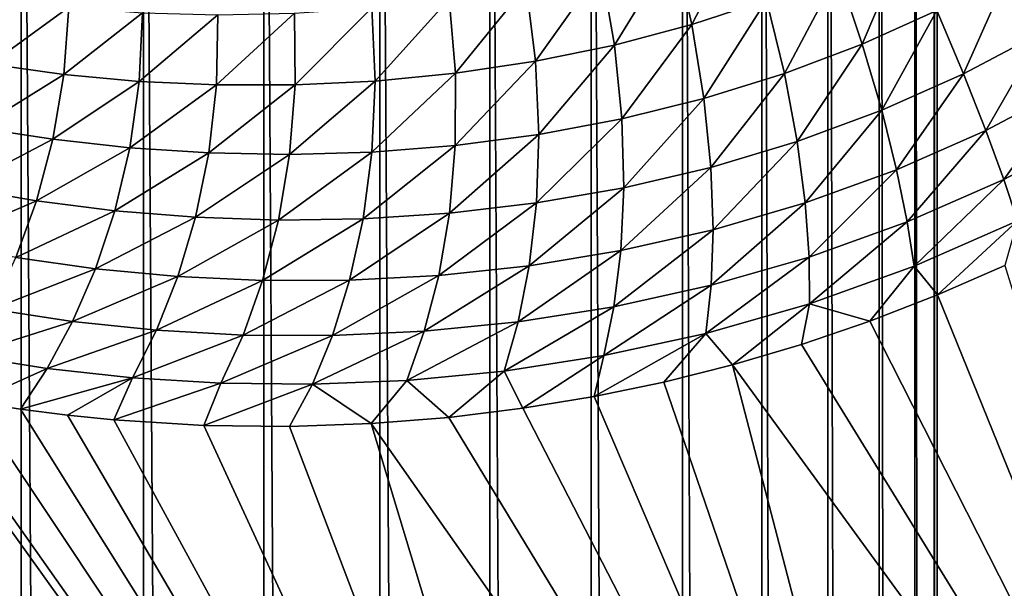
# Model space of a CAD drawing. Header units: millimetres. Extents: x -100 to 100, y -30 to 32.
# Tile 82 of 127: x -5.521 to -4.587, y 7.345 to 7.884. Entities that reach past the tile are written whole.
import ezdxf

# ---------------------------------------------------------------- set-up
doc = ezdxf.new("R2010")
doc.units = ezdxf.units.MM
doc.header["$LTSCALE"] = 81.481481
for name, color, linetype in [('3', 7, 'CONTINUOUS'), ('53', 7, 'CONTINUOUS'), ('6', 7, 'CONTINUOUS'), ('61', 7, 'CONTINUOUS'), ('62', 7, 'CONTINUOUS'), ('65', 7, 'CONTINUOUS'), ('67', 7, 'CONTINUOUS'), ('71', 7, 'CONTINUOUS'), ('75', 7, 'CONTINUOUS'), ('81', 7, 'CONTINUOUS'), ('83', 7, 'CONTINUOUS')]:
    doc.layers.add(name, color=color, linetype=linetype)

msp = doc.modelspace()

# ---------------------------------------------------------------- linework, layer by layer
at = {"layer": '3', "color": 7, "linetype": 'Continuous'}
for points in [[(-100, 30, -2), (100, 30, -2), (-100, -30, -2), (-100, 30, -2)], [(-100, -30, -2), (100, 30, -2), (100, -30, -2), (-100, -30, -2)]]:
    msp.add_3dface(points, dxfattribs=at)
at = {"layer": '53', "color": 7, "linetype": 'Continuous'}
for points in [[(79, 27.8, 669.2), (-79, 27.8, 669.2), (79, -27.8, 669.2), (79, 27.8, 669.2)], [(79, -27.8, 669.2), (-79, 27.8, 669.2), (-79, -27.8, 669.2), (79, -27.8, 669.2)]]:
    msp.add_3dface(points, dxfattribs=at)
at = {"layer": '6', "color": 7, "linetype": 'Continuous'}
for points in [[(-98, -28), (98, -28), (-98, 28), (-98, -28)], [(-98, 28), (98, -28), (98, 28), (-98, 28)]]:
    msp.add_3dface(points, dxfattribs=at)
at = {"layer": '61', "color": 7, "linetype": 'Continuous'}
for points in [[(51, 23, 14), (51, -23, 14), (-50, -23, 14), (51, 23, 14)], [(-50, 23, 14), (51, 23, 14), (-50, -23, 14), (-50, 23, 14)]]:
    msp.add_3dface(points, dxfattribs=at)
at = {"layer": '62', "color": 7, "linetype": 'Continuous'}
for points in [[(-50, -23, 18), (51, -23, 18), (-50, 23, 18), (-50, -23, 18)], [(-50, 23, 18), (51, -23, 18), (51, 23, 18), (-50, 23, 18)]]:
    msp.add_3dface(points, dxfattribs=at)
at = {"layer": '65', "linetype": 'Continuous'}
for points in [[(38, 3, 3.1), (38, 12, 3.1), (-5.36513, 10.36551, 3.1), (38, 3, 3.1)], [(-5.2521, 10.33932, 3.1), (38, 3, 3.1), (-5.36513, 10.36551, 3.1), (-5.2521, 10.33932, 3.1)], [(38, -3, 3.1), (38, 3, 3.1), (-5.2521, 10.33932, 3.1), (38, -3, 3.1)], [(-5.14369, 10.29799, 3.1), (38, -3, 3.1), (-5.2521, 10.33932, 3.1), (-5.14369, 10.29799, 3.1)], [(38, -12, 3.1), (38, -3, 3.1), (-5.14369, 10.29799, 3.1), (38, -12, 3.1)], [(-5.04195, 10.2423, 3.1), (38, -12, 3.1), (-5.14369, 10.29799, 3.1), (-5.04195, 10.2423, 3.1)], [(11.39107, 0.7547, 3.1), (38, -12, 3.1), (-5.04195, 10.2423, 3.1), (11.39107, 0.7547, 3.1)], [(11.28466, 0.80092, 3.1), (11.39107, 0.7547, 3.1), (-5.04195, 10.2423, 3.1), (11.28466, 0.80092, 3.1)], [(11.17293, 0.83222, 3.1), (11.28466, 0.80092, 3.1), (-5.04195, 10.2423, 3.1), (11.17293, 0.83222, 3.1)], [(11.05799, 0.84802, 3.1), (11.17293, 0.83222, 3.1), (-5.04195, 10.2423, 3.1), (11.05799, 0.84802, 3.1)], [(10.94201, 0.84802, 3.1), (11.05799, 0.84802, 3.1), (-5.04195, 10.2423, 3.1), (10.94201, 0.84802, 3.1)], [(10.82707, 0.83222, 3.1), (10.94201, 0.84802, 3.1), (-5.04195, 10.2423, 3.1), (10.82707, 0.83222, 3.1)], [(10.71534, 0.80092, 3.1), (10.82707, 0.83222, 3.1), (-5.04195, 10.2423, 3.1), (10.71534, 0.80092, 3.1)], [(10.60893, 0.7547, 3.1), (10.71534, 0.80092, 3.1), (-5.04195, 10.2423, 3.1), (10.60893, 0.7547, 3.1)], [(10.50984, 0.69443, 3.1), (10.60893, 0.7547, 3.1), (-5.04195, 10.2423, 3.1), (10.50984, 0.69443, 3.1)], [(10.41984, 0.62121, 3.1), (10.50984, 0.69443, 3.1), (-5.04195, 10.2423, 3.1), (10.41984, 0.62121, 3.1)], [(10.34064, 0.53641, 3.1), (10.41984, 0.62121, 3.1), (-5.04195, 10.2423, 3.1), (10.34064, 0.53641, 3.1)], [(10.27374, 0.44164, 3.1), (10.34064, 0.53641, 3.1), (-5.04195, 10.2423, 3.1), (10.27374, 0.44164, 3.1)], [(10.22038, 0.33866, 3.1), (10.27374, 0.44164, 3.1), (-5.04195, 10.2423, 3.1), (10.22038, 0.33866, 3.1)], [(10.18152, 0.22933, 3.1), (10.22038, 0.33866, 3.1), (-5.04195, 10.2423, 3.1), (10.18152, 0.22933, 3.1)], [(10.15792, 0.11572, 3.1), (10.18152, 0.22933, 3.1), (-5.04195, 10.2423, 3.1), (10.15792, 0.11572, 3.1)], [(10.15, 0, 3.1), (10.15792, 0.11572, 3.1), (-5.04195, 10.2423, 3.1), (10.15, 0, 3.1)], [(-4.94872, 10.17326, 3.1), (10.15, 0, 3.1), (-5.04195, 10.2423, 3.1), (-4.94872, 10.17326, 3.1)], [(-4.86574, 10.09215, 3.1), (10.15, 0, 3.1), (-4.94872, 10.17326, 3.1), (-4.86574, 10.09215, 3.1)], [(-4.79459, 10.00051, 3.1), (10.15, 0, 3.1), (-4.86574, 10.09215, 3.1), (-4.79459, 10.00051, 3.1)], [(-4.7366, 9.90007, 3.1), (10.15, 0, 3.1), (-4.79459, 10.00051, 3.1), (-4.7366, 9.90007, 3.1)], [(-4.69281, 9.79263, 3.1), (10.15, 0, 3.1), (-4.7366, 9.90007, 3.1), (-4.69281, 9.79263, 3.1)], [(-4.66406, 9.68022, 3.1), (10.15, 0, 3.1), (-4.69281, 9.79263, 3.1), (-4.66406, 9.68022, 3.1)], [(-4.65088, 9.56496, 3.1), (10.15, 0, 3.1), (-4.66406, 9.68022, 3.1), (-4.65088, 9.56496, 3.1)], [(-4.65088, 9.56496, 3.1), (-4.65352, 9.449, 3.1), (-4.65088, -9.56496, 3.1), (-4.65088, 9.56496, 3.1)], [(10.15792, -0.11572, 3.1), (10.15, 0, 3.1), (-4.65088, 9.56496, 3.1), (10.15792, -0.11572, 3.1)], [(10.18152, -0.22933, 3.1), (10.15792, -0.11572, 3.1), (-4.65088, 9.56496, 3.1), (10.18152, -0.22933, 3.1)], [(10.22038, -0.33866, 3.1), (10.18152, -0.22933, 3.1), (-4.65088, 9.56496, 3.1), (10.22038, -0.33866, 3.1)], [(10.27374, -0.44164, 3.1), (10.22038, -0.33866, 3.1), (-4.65088, 9.56496, 3.1), (10.27374, -0.44164, 3.1)], [(10.34064, -0.53641, 3.1), (10.27374, -0.44164, 3.1), (-4.65088, 9.56496, 3.1), (10.34064, -0.53641, 3.1)], [(10.41984, -0.62121, 3.1), (10.34064, -0.53641, 3.1), (-4.65088, 9.56496, 3.1), (10.41984, -0.62121, 3.1)], [(10.50984, -0.69443, 3.1), (10.41984, -0.62121, 3.1), (-4.65088, 9.56496, 3.1), (10.50984, -0.69443, 3.1)], [(10.50984, -0.69443, 3.1), (-4.65088, 9.56496, 3.1), (-4.65088, -9.56496, 3.1), (10.50984, -0.69443, 3.1)], [(-4.65352, 9.449, 3.1), (-4.67193, 9.33445, 3.1), (-4.65352, -9.449, 3.1), (-4.65352, 9.449, 3.1)], [(-4.65088, -9.56496, 3.1), (-4.65352, 9.449, 3.1), (-4.65352, -9.449, 3.1), (-4.65088, -9.56496, 3.1)], [(-4.67193, 9.33445, 3.1), (-4.70577, 9.22346, 3.1), (-4.67193, -9.33445, 3.1), (-4.67193, 9.33445, 3.1)], [(-4.65352, -9.449, 3.1), (-4.67193, 9.33445, 3.1), (-4.67193, -9.33445, 3.1), (-4.65352, -9.449, 3.1)], [(-4.70577, 9.22346, 3.1), (-4.7544, 9.11814, 3.1), (-4.70577, -9.22346, 3.1), (-4.70577, 9.22346, 3.1)], [(-4.67193, -9.33445, 3.1), (-4.70577, 9.22346, 3.1), (-4.70577, -9.22346, 3.1), (-4.67193, -9.33445, 3.1)], [(-4.7544, 9.11814, 3.1), (-4.8169, 9.02044, 3.1), (-4.7544, -9.11814, 3.1), (-4.7544, 9.11814, 3.1)], [(-4.70577, -9.22346, 3.1), (-4.7544, 9.11814, 3.1), (-4.7544, -9.11814, 3.1), (-4.70577, -9.22346, 3.1)], [(-4.8169, 9.02044, 3.1), (-4.89216, 8.93212, 3.1), (-4.8169, -9.02044, 3.1), (-4.8169, 9.02044, 3.1)], [(-4.7544, -9.11814, 3.1), (-4.8169, 9.02044, 3.1), (-4.8169, -9.02044, 3.1), (-4.7544, -9.11814, 3.1)], [(-4.89216, 8.93212, 3.1), (-4.97874, 8.85488, 3.1), (-4.89216, -8.93212, 3.1), (-4.89216, 8.93212, 3.1)], [(-4.8169, -9.02044, 3.1), (-4.89216, 8.93212, 3.1), (-4.89216, -8.93212, 3.1), (-4.8169, -9.02044, 3.1)], [(-4.97874, 8.85488, 3.1), (-5.075, 8.79016, 3.1), (-4.97874, -8.85488, 3.1), (-4.97874, 8.85488, 3.1)], [(-4.89216, -8.93212, 3.1), (-4.97874, 8.85488, 3.1), (-4.97874, -8.85488, 3.1), (-4.89216, -8.93212, 3.1)], [(-5.075, 8.79016, 3.1), (-5.17918, 8.73915, 3.1), (-5.075, -8.79016, 3.1), (-5.075, 8.79016, 3.1)], [(-4.97874, -8.85488, 3.1), (-5.075, 8.79016, 3.1), (-5.075, -8.79016, 3.1), (-4.97874, -8.85488, 3.1)], [(-5.17918, 8.73915, 3.1), (-5.28937, 8.70279, 3.1), (-5.17918, -8.73915, 3.1), (-5.17918, 8.73915, 3.1)], [(-5.075, -8.79016, 3.1), (-5.17918, 8.73915, 3.1), (-5.17918, -8.73915, 3.1), (-5.075, -8.79016, 3.1)], [(-5.28937, 8.70279, 3.1), (-5.40347, 8.68178, 3.1), (-5.28937, -8.70279, 3.1), (-5.28937, 8.70279, 3.1)], [(-5.17918, -8.73915, 3.1), (-5.28937, 8.70279, 3.1), (-5.28937, -8.70279, 3.1), (-5.17918, -8.73915, 3.1)], [(-5.51934, 8.6765, 3.1), (-5.63487, 8.68705, 3.1), (-5.51934, -8.6765, 3.1), (-5.51934, 8.6765, 3.1)], [(-5.51934, -8.6765, 3.1), (-5.63487, 8.68705, 3.1), (-5.63487, -8.68705, 3.1), (-5.51934, -8.6765, 3.1)], [(-5.40347, 8.68178, 3.1), (-5.51934, 8.6765, 3.1), (-5.40347, -8.68178, 3.1), (-5.40347, 8.68178, 3.1)], [(-5.40347, -8.68178, 3.1), (-5.51934, 8.6765, 3.1), (-5.51934, -8.6765, 3.1), (-5.40347, -8.68178, 3.1)], [(-5.28937, -8.70279, 3.1), (-5.40347, 8.68178, 3.1), (-5.40347, -8.68178, 3.1), (-5.28937, -8.70279, 3.1)]]:
    msp.add_3dface(points, dxfattribs=at)
at = {"layer": '67', "color": 253, "linetype": 'Continuous', "true_color": 0xaab4c3}
for points in [[(-4.58659, 7.6506, 6.22203), (-4.34631, 6.8727, 5.1), (-4.65032, 7.62285, 6.23559), (-4.58659, 7.6506, 6.22203)], [(-4.65032, 7.62285, 6.23559), (-4.34631, 6.8727, 5.1), (-4.71467, 7.59784, 6.25385), (-4.65032, 7.62285, 6.23559)], [(-4.71467, 7.59784, 6.25385), (-4.34631, 6.8727, 5.1), (-4.77953, 7.57565, 6.27681), (-4.71467, 7.59784, 6.25385)], [(-4.77953, 7.57565, 6.27681), (-4.34631, 6.8727, 5.1), (-4.84474, 7.55638, 6.30442), (-4.77953, 7.57565, 6.27681)], [(-4.84474, 7.55638, 6.30442), (-4.61963, 6.69204, 5.1), (-4.91014, 7.54001, 6.33653), (-4.84474, 7.55638, 6.30442)], [(-4.34631, 6.8727, 5.1), (-4.61963, 6.69204, 5.1), (-4.84474, 7.55638, 6.30442), (-4.34631, 6.8727, 5.1)], [(-4.91014, 7.54001, 6.33653), (-4.61963, 6.69204, 5.1), (-4.97603, 7.52646, 6.37325), (-4.91014, 7.54001, 6.33653)], [(-5.62483, 7.53238, 6.94217), (-5.14306, 6.29867, 5.1), (-6.14867, 7.11176, 6.9428), (-5.62483, 7.53238, 6.94217)], [(-4.88537, 6.50058, 5.1), (-5.14306, 6.29867, 5.1), (-5.62483, 7.53238, 6.94217), (-4.88537, 6.50058, 5.1)], [(-5.61108, 7.52962, 6.92622), (-4.88537, 6.50058, 5.1), (-5.62483, 7.53238, 6.94217), (-5.61108, 7.52962, 6.92622)], [(-5.5652, 7.52129, 6.87432), (-4.88537, 6.50058, 5.1), (-5.61108, 7.52962, 6.92622), (-5.5652, 7.52129, 6.87432)], [(-4.97603, 7.52646, 6.37325), (-4.61963, 6.69204, 5.1), (-5.04369, 7.51525, 6.41503), (-4.97603, 7.52646, 6.37325)], [(-5.51996, 7.51434, 6.82498), (-4.88537, 6.50058, 5.1), (-5.5652, 7.52129, 6.87432), (-5.51996, 7.51434, 6.82498)], [(-5.47546, 7.50861, 6.7781), (-4.88537, 6.50058, 5.1), (-5.51996, 7.51434, 6.82498), (-5.47546, 7.50861, 6.7781)], [(-5.43161, 7.50419, 6.73371), (-4.88537, 6.50058, 5.1), (-5.47546, 7.50861, 6.7781), (-5.43161, 7.50419, 6.73371)], [(-5.04369, 7.51525, 6.41503), (-4.61963, 6.69204, 5.1), (-5.11395, 7.50664, 6.46291), (-5.04369, 7.51525, 6.41503)], [(-5.34632, 7.49892, 6.65224), (-4.88537, 6.50058, 5.1), (-5.43161, 7.50419, 6.73371), (-5.34632, 7.49892, 6.65224)], [(-5.26493, 7.49796, 6.58051), (-4.88537, 6.50058, 5.1), (-5.34632, 7.49892, 6.65224), (-5.26493, 7.49796, 6.58051)], [(-5.18746, 7.50065, 6.51756), (-4.88537, 6.50058, 5.1), (-5.26493, 7.49796, 6.58051), (-5.18746, 7.50065, 6.51756)], [(-5.11395, 7.50664, 6.46291), (-4.61963, 6.69204, 5.1), (-5.18746, 7.50065, 6.51756), (-5.11395, 7.50664, 6.46291)], [(-4.61963, 6.69204, 5.1), (-4.88537, 6.50058, 5.1), (-5.18746, 7.50065, 6.51756), (-4.61963, 6.69204, 5.1)]]:
    msp.add_3dface(points, dxfattribs=at)
at = {"layer": '71', "color": 253, "linetype": 'Continuous', "true_color": 0xaab4c3}
for points in [[(-4.83406, 7.97442, 6.46495), (-4.8835, 7.87894, 6.48899), (-4.90027, 7.95163, 6.49364), (-4.83406, 7.97442, 6.46495)], [(-4.81252, 7.90202, 6.45874), (-4.8835, 7.87894, 6.48899), (-4.83406, 7.97442, 6.46495), (-4.81252, 7.90202, 6.45874)], [(-4.68012, 7.95828, 6.42416), (-4.72174, 7.86056, 6.41919), (-4.74453, 7.92863, 6.43715), (-4.68012, 7.95828, 6.42416)], [(-4.65095, 7.8925, 6.40495), (-4.72174, 7.86056, 6.41919), (-4.68012, 7.95828, 6.42416), (-4.65095, 7.8925, 6.40495)], [(-4.90027, 7.95163, 6.49364), (-4.95682, 7.85962, 6.52751), (-4.96938, 7.93202, 6.53055), (-4.90027, 7.95163, 6.49364)], [(-4.8835, 7.87894, 6.48899), (-4.95682, 7.85962, 6.52751), (-4.90027, 7.95163, 6.49364), (-4.8835, 7.87894, 6.48899)], [(-4.96938, 7.93202, 6.53055), (-5.03178, 7.8442, 6.57379), (-5.04068, 7.91587, 6.57524), (-4.96938, 7.93202, 6.53055)], [(-4.95682, 7.85962, 6.52751), (-5.03178, 7.8442, 6.57379), (-4.96938, 7.93202, 6.53055), (-4.95682, 7.85962, 6.52751)], [(-4.74453, 7.92863, 6.43715), (-4.79568, 7.8326, 6.4426), (-4.81252, 7.90202, 6.45874), (-4.74453, 7.92863, 6.43715)], [(-4.72174, 7.86056, 6.41919), (-4.79568, 7.8326, 6.4426), (-4.74453, 7.92863, 6.43715), (-4.72174, 7.86056, 6.41919)], [(-4.58316, 7.92846, 6.39988), (-4.62569, 7.83225, 6.37696), (-4.65095, 7.8925, 6.40495), (-4.58316, 7.92846, 6.39988)], [(-4.55097, 7.8717, 6.37133), (-4.62569, 7.83225, 6.37696), (-4.58316, 7.92846, 6.39988), (-4.55097, 7.8717, 6.37133)], [(-5.04068, 7.91587, 6.57524), (-5.1077, 7.83281, 6.62728), (-5.11344, 7.90344, 6.62725), (-5.04068, 7.91587, 6.57524)], [(-5.03178, 7.8442, 6.57379), (-5.1077, 7.83281, 6.62728), (-5.04068, 7.91587, 6.57524), (-5.03178, 7.8442, 6.57379)], [(-5.47425, 7.8954, 6.96833), (-5.54886, 7.84135, 7.05389), (-5.54273, 7.90342, 7.04775), (-5.47425, 7.8954, 6.96833)], [(-5.11344, 7.90344, 6.62725), (-5.18389, 7.82538, 6.68721), (-5.1869, 7.89478, 6.68585), (-5.11344, 7.90344, 6.62725)], [(-5.1077, 7.83281, 6.62728), (-5.18389, 7.82538, 6.68721), (-5.11344, 7.90344, 6.62725), (-5.1077, 7.83281, 6.62728)], [(-4.81252, 7.90202, 6.45874), (-4.87194, 7.80896, 6.47493), (-4.8835, 7.87894, 6.48899), (-4.81252, 7.90202, 6.45874)], [(-4.79568, 7.8326, 6.4426), (-4.87194, 7.80896, 6.47493), (-4.81252, 7.90202, 6.45874), (-4.79568, 7.8326, 6.4426)], [(-5.47899, 7.83181, 6.97374), (-5.54886, 7.84135, 7.05389), (-5.47425, 7.8954, 6.96833), (-5.47899, 7.83181, 6.97374)], [(-5.40428, 7.89029, 6.89193), (-5.47899, 7.83181, 6.97374), (-5.47425, 7.8954, 6.96833), (-5.40428, 7.89029, 6.89193)], [(-5.40745, 7.8252, 6.89651), (-5.47899, 7.83181, 6.97374), (-5.40428, 7.89029, 6.89193), (-5.40745, 7.8252, 6.89651)], [(-5.33293, 7.88835, 6.81902), (-5.40745, 7.8252, 6.89651), (-5.40428, 7.89029, 6.89193), (-5.33293, 7.88835, 6.81902)], [(-5.1869, 7.89478, 6.68585), (-5.25966, 7.82176, 6.75265), (-5.26032, 7.88979, 6.75008), (-5.1869, 7.89478, 6.68585)], [(-5.18389, 7.82538, 6.68721), (-5.25966, 7.82176, 6.75265), (-5.1869, 7.89478, 6.68585), (-5.18389, 7.82538, 6.68721)], [(-4.65095, 7.8925, 6.40495), (-4.7033, 7.79774, 6.39267), (-4.72174, 7.86056, 6.41919), (-4.65095, 7.8925, 6.40495)], [(-4.62569, 7.83225, 6.37696), (-4.7033, 7.79774, 6.39267), (-4.65095, 7.8925, 6.40495), (-4.62569, 7.83225, 6.37696)], [(-5.33431, 7.82177, 6.82265), (-5.40745, 7.8252, 6.89651), (-5.33293, 7.88835, 6.81902), (-5.33431, 7.82177, 6.82265)], [(-5.25966, 7.82176, 6.75265), (-5.33431, 7.82177, 6.82265), (-5.26032, 7.88979, 6.75008), (-5.25966, 7.82176, 6.75265)], [(-5.26032, 7.88979, 6.75008), (-5.33431, 7.82177, 6.82265), (-5.33293, 7.88835, 6.81902), (-5.26032, 7.88979, 6.75008)], [(-4.8835, 7.87894, 6.48899), (-4.9498, 7.78975, 6.51564), (-4.95682, 7.85962, 6.52751), (-4.8835, 7.87894, 6.48899)], [(-4.87194, 7.80896, 6.47493), (-4.9498, 7.78975, 6.51564), (-4.8835, 7.87894, 6.48899), (-4.87194, 7.80896, 6.47493)], [(-4.55097, 7.8717, 6.37133), (-4.60461, 7.77868, 6.34226), (-4.62569, 7.83225, 6.37696), (-4.55097, 7.8717, 6.37133)], [(-4.52274, 7.82177, 6.33601), (-4.60461, 7.77868, 6.34226), (-4.55097, 7.8717, 6.37133), (-4.52274, 7.82177, 6.33601)], [(-4.95682, 7.85962, 6.52751), (-5.02866, 7.77492, 6.56409), (-5.03178, 7.8442, 6.57379), (-4.95682, 7.85962, 6.52751)], [(-4.9498, 7.78975, 6.51564), (-5.02866, 7.77492, 6.56409), (-4.95682, 7.85962, 6.52751), (-4.9498, 7.78975, 6.51564)], [(-4.72174, 7.86056, 6.41919), (-4.78357, 7.76813, 6.4182), (-4.79568, 7.8326, 6.4426), (-4.72174, 7.86056, 6.41919)], [(-4.7033, 7.79774, 6.39267), (-4.78357, 7.76813, 6.4182), (-4.72174, 7.86056, 6.41919), (-4.7033, 7.79774, 6.39267)], [(-5.02866, 7.77492, 6.56409), (-5.10788, 7.76445, 6.61963), (-5.03178, 7.8442, 6.57379), (-5.02866, 7.77492, 6.56409)], [(-5.03178, 7.8442, 6.57379), (-5.10788, 7.76445, 6.61963), (-5.1077, 7.83281, 6.62728), (-5.03178, 7.8442, 6.57379)], [(-5.47899, 7.83181, 6.97374), (-5.56058, 7.78126, 7.05496), (-5.54886, 7.84135, 7.05389), (-5.47899, 7.83181, 6.97374)], [(-5.48945, 7.77025, 6.97373), (-5.56058, 7.78126, 7.05496), (-5.47899, 7.83181, 6.97374), (-5.48945, 7.77025, 6.97373)], [(-5.40745, 7.8252, 6.89651), (-5.48945, 7.77025, 6.97373), (-5.47899, 7.83181, 6.97374), (-5.40745, 7.8252, 6.89651)], [(-5.41645, 7.76217, 6.89529), (-5.48945, 7.77025, 6.97373), (-5.40745, 7.8252, 6.89651), (-5.41645, 7.76217, 6.89529)], [(-5.33431, 7.82177, 6.82265), (-5.41645, 7.76217, 6.89529), (-5.40745, 7.8252, 6.89651), (-5.33431, 7.82177, 6.82265)], [(-5.18685, 7.75818, 6.68143), (-5.26497, 7.75587, 6.74856), (-5.18389, 7.82538, 6.68721), (-5.18685, 7.75818, 6.68143)], [(-5.18389, 7.82538, 6.68721), (-5.26497, 7.75587, 6.74856), (-5.25966, 7.82176, 6.75265), (-5.18389, 7.82538, 6.68721)], [(-5.10788, 7.76445, 6.61963), (-5.18685, 7.75818, 6.68143), (-5.1077, 7.83281, 6.62728), (-5.10788, 7.76445, 6.61963)], [(-5.1077, 7.83281, 6.62728), (-5.18685, 7.75818, 6.68143), (-5.18389, 7.82538, 6.68721), (-5.1077, 7.83281, 6.62728)], [(-4.79568, 7.8326, 6.4426), (-4.86537, 7.74367, 6.45298), (-4.87194, 7.80896, 6.47493), (-4.79568, 7.8326, 6.4426)], [(-4.78357, 7.76813, 6.4182), (-4.86537, 7.74367, 6.45298), (-4.79568, 7.8326, 6.4426), (-4.78357, 7.76813, 6.4182)], [(-4.62569, 7.83225, 6.37696), (-4.68921, 7.74139, 6.35954), (-4.7033, 7.79774, 6.39267), (-4.62569, 7.83225, 6.37696)], [(-4.60461, 7.77868, 6.34226), (-4.68921, 7.74139, 6.35954), (-4.62569, 7.83225, 6.37696), (-4.60461, 7.77868, 6.34226)], [(-5.34161, 7.75728, 6.82008), (-5.41645, 7.76217, 6.89529), (-5.33431, 7.82177, 6.82265), (-5.34161, 7.75728, 6.82008)], [(-5.25966, 7.82176, 6.75265), (-5.34161, 7.75728, 6.82008), (-5.33431, 7.82177, 6.82265), (-5.25966, 7.82176, 6.75265)], [(-5.26497, 7.75587, 6.74856), (-5.34161, 7.75728, 6.82008), (-5.25966, 7.82176, 6.75265), (-5.26497, 7.75587, 6.74856)], [(-4.52274, 7.82177, 6.33601), (-4.58761, 7.7322, 6.30297), (-4.60461, 7.77868, 6.34226), (-4.52274, 7.82177, 6.33601)], [(-4.49863, 7.77896, 6.29611), (-4.58761, 7.7322, 6.30297), (-4.52274, 7.82177, 6.33601), (-4.49863, 7.77896, 6.29611)], [(-4.87194, 7.80896, 6.47493), (-4.94796, 7.72433, 6.49628), (-4.9498, 7.78975, 6.51564), (-4.87194, 7.80896, 6.47493)], [(-4.86537, 7.74367, 6.45298), (-4.94796, 7.72433, 6.49628), (-4.87194, 7.80896, 6.47493), (-4.86537, 7.74367, 6.45298)], [(-4.7033, 7.79774, 6.39267), (-4.77592, 7.7099, 6.38736), (-4.78357, 7.76813, 6.4182), (-4.7033, 7.79774, 6.39267)], [(-4.68921, 7.74139, 6.35954), (-4.77592, 7.7099, 6.38736), (-4.7033, 7.79774, 6.39267), (-4.68921, 7.74139, 6.35954)], [(-4.94796, 7.72433, 6.49628), (-5.03082, 7.70989, 6.54731), (-4.9498, 7.78975, 6.51564), (-4.94796, 7.72433, 6.49628)], [(-4.9498, 7.78975, 6.51564), (-5.03082, 7.70989, 6.54731), (-5.02866, 7.77492, 6.56409), (-4.9498, 7.78975, 6.51564)], [(-5.48945, 7.77025, 6.97373), (-5.57718, 7.72439, 7.05134), (-5.56058, 7.78126, 7.05496), (-5.48945, 7.77025, 6.97373)], [(-4.60461, 7.77868, 6.34226), (-4.67915, 7.69203, 6.32185), (-4.68921, 7.74139, 6.35954), (-4.60461, 7.77868, 6.34226)], [(-4.58761, 7.7322, 6.30297), (-4.67915, 7.69203, 6.32185), (-4.60461, 7.77868, 6.34226), (-4.58761, 7.7322, 6.30297)], [(-4.49863, 7.77896, 6.29611), (-4.57447, 7.69292, 6.26102), (-4.58761, 7.7322, 6.30297), (-4.49863, 7.77896, 6.29611)], [(-5.5049, 7.71202, 6.96875), (-5.57718, 7.72439, 7.05134), (-5.48945, 7.77025, 6.97373), (-5.5049, 7.71202, 6.96875)], [(-5.41645, 7.76217, 6.89529), (-5.5049, 7.71202, 6.96875), (-5.48945, 7.77025, 6.97373), (-5.41645, 7.76217, 6.89529)], [(-5.03082, 7.70989, 6.54731), (-5.11338, 7.70016, 6.6053), (-5.02866, 7.77492, 6.56409), (-5.03082, 7.70989, 6.54731)], [(-5.02866, 7.77492, 6.56409), (-5.11338, 7.70016, 6.6053), (-5.10788, 7.76445, 6.61963), (-5.02866, 7.77492, 6.56409)], [(-5.43056, 7.70258, 6.8888), (-5.5049, 7.71202, 6.96875), (-5.41645, 7.76217, 6.89529), (-5.43056, 7.70258, 6.8888)], [(-5.34161, 7.75728, 6.82008), (-5.43056, 7.70258, 6.8888), (-5.41645, 7.76217, 6.89529), (-5.34161, 7.75728, 6.82008)], [(-5.11338, 7.70016, 6.6053), (-5.19513, 7.69487, 6.66935), (-5.10788, 7.76445, 6.61963), (-5.11338, 7.70016, 6.6053)], [(-5.10788, 7.76445, 6.61963), (-5.19513, 7.69487, 6.66935), (-5.18685, 7.75818, 6.68143), (-5.10788, 7.76445, 6.61963)], [(-4.78357, 7.76813, 6.4182), (-4.86334, 7.6844, 6.42479), (-4.86537, 7.74367, 6.45298), (-4.78357, 7.76813, 6.4182)], [(-4.77592, 7.7099, 6.38736), (-4.86334, 7.6844, 6.42479), (-4.78357, 7.76813, 6.4182), (-4.77592, 7.7099, 6.38736)], [(-5.35411, 7.69639, 6.81192), (-5.43056, 7.70258, 6.8888), (-5.34161, 7.75728, 6.82008), (-5.35411, 7.69639, 6.81192)], [(-5.26497, 7.75587, 6.74856), (-5.35411, 7.69639, 6.81192), (-5.34161, 7.75728, 6.82008), (-5.26497, 7.75587, 6.74856)], [(-5.27555, 7.69372, 6.73853), (-5.35411, 7.69639, 6.81192), (-5.26497, 7.75587, 6.74856), (-5.27555, 7.69372, 6.73853)], [(-5.19513, 7.69487, 6.66935), (-5.27555, 7.69372, 6.73853), (-5.18685, 7.75818, 6.68143), (-5.19513, 7.69487, 6.66935)], [(-5.18685, 7.75818, 6.68143), (-5.27555, 7.69372, 6.73853), (-5.26497, 7.75587, 6.74856), (-5.18685, 7.75818, 6.68143)], [(-4.86334, 7.6844, 6.42479), (-4.95071, 7.66468, 6.4709), (-4.86537, 7.74367, 6.45298), (-4.86334, 7.6844, 6.42479)], [(-4.86537, 7.74367, 6.45298), (-4.95071, 7.66468, 6.4709), (-4.94796, 7.72433, 6.49628), (-4.86537, 7.74367, 6.45298)], [(-4.68921, 7.74139, 6.35954), (-4.77224, 7.65853, 6.35199), (-4.77592, 7.7099, 6.38736), (-4.68921, 7.74139, 6.35954)], [(-4.67915, 7.69203, 6.32185), (-4.77224, 7.65853, 6.35199), (-4.68921, 7.74139, 6.35954), (-4.67915, 7.69203, 6.32185)], [(-4.58761, 7.7322, 6.30297), (-4.67271, 7.64989, 6.28145), (-4.67915, 7.69203, 6.32185), (-4.58761, 7.7322, 6.30297)], [(-4.57447, 7.69292, 6.26102), (-4.67271, 7.64989, 6.28145), (-4.58761, 7.7322, 6.30297), (-4.57447, 7.69292, 6.26102)], [(-5.5049, 7.71202, 6.96875), (-5.59784, 7.67166, 7.04353), (-5.57718, 7.72439, 7.05134), (-5.5049, 7.71202, 6.96875)], [(-4.95071, 7.66468, 6.4709), (-5.03756, 7.65039, 6.52476), (-4.94796, 7.72433, 6.49628), (-4.95071, 7.66468, 6.4709)], [(-4.94796, 7.72433, 6.49628), (-5.03756, 7.65039, 6.52476), (-5.03082, 7.70989, 6.54731), (-4.94796, 7.72433, 6.49628)], [(-5.52453, 7.65809, 6.95939), (-5.59784, 7.67166, 7.04353), (-5.5049, 7.71202, 6.96875), (-5.52453, 7.65809, 6.95939)], [(-5.43056, 7.70258, 6.8888), (-5.52453, 7.65809, 6.95939), (-5.5049, 7.71202, 6.96875), (-5.43056, 7.70258, 6.8888)], [(-5.03756, 7.65039, 6.52476), (-5.12345, 7.64117, 6.58544), (-5.03082, 7.70989, 6.54731), (-5.03756, 7.65039, 6.52476)], [(-5.03082, 7.70989, 6.54731), (-5.12345, 7.64117, 6.58544), (-5.11338, 7.70016, 6.6053), (-5.03082, 7.70989, 6.54731)], [(-4.77224, 7.65853, 6.35199), (-4.8652, 7.6318, 6.39214), (-4.77592, 7.7099, 6.38736), (-4.77224, 7.65853, 6.35199)], [(-4.77592, 7.7099, 6.38736), (-4.8652, 7.6318, 6.39214), (-4.86334, 7.6844, 6.42479), (-4.77592, 7.7099, 6.38736)], [(-5.44893, 7.64749, 6.87772), (-5.52453, 7.65809, 6.95939), (-5.43056, 7.70258, 6.8888), (-5.44893, 7.64749, 6.87772)], [(-5.35411, 7.69639, 6.81192), (-5.44893, 7.64749, 6.87772), (-5.43056, 7.70258, 6.8888), (-5.35411, 7.69639, 6.81192)], [(-5.37097, 7.64016, 6.79894), (-5.44893, 7.64749, 6.87772), (-5.35411, 7.69639, 6.81192), (-5.37097, 7.64016, 6.79894)], [(-5.27555, 7.69372, 6.73853), (-5.37097, 7.64016, 6.79894), (-5.35411, 7.69639, 6.81192), (-5.27555, 7.69372, 6.73853)], [(-5.20792, 7.63664, 6.65199), (-5.29057, 7.63643, 6.72347), (-5.19513, 7.69487, 6.66935), (-5.20792, 7.63664, 6.65199)], [(-5.19513, 7.69487, 6.66935), (-5.29057, 7.63643, 6.72347), (-5.27555, 7.69372, 6.73853), (-5.19513, 7.69487, 6.66935)], [(-5.12345, 7.64117, 6.58544), (-5.20792, 7.63664, 6.65199), (-5.11338, 7.70016, 6.6053), (-5.12345, 7.64117, 6.58544)], [(-5.11338, 7.70016, 6.6053), (-5.20792, 7.63664, 6.65199), (-5.19513, 7.69487, 6.66935), (-5.11338, 7.70016, 6.6053)], [(-5.29057, 7.63643, 6.72347), (-5.37097, 7.64016, 6.79894), (-5.27555, 7.69372, 6.73853), (-5.29057, 7.63643, 6.72347)], [(-4.67915, 7.69203, 6.32185), (-4.77194, 7.61431, 6.31386), (-4.77224, 7.65853, 6.35199), (-4.67915, 7.69203, 6.32185)], [(-4.67271, 7.64989, 6.28145), (-4.77194, 7.61431, 6.31386), (-4.67915, 7.69203, 6.32185), (-4.67271, 7.64989, 6.28145)], [(-4.57447, 7.69292, 6.26102), (-4.65032, 7.62285, 6.23559), (-4.67271, 7.64989, 6.28145), (-4.57447, 7.69292, 6.26102)], [(-4.58659, 7.6506, 6.22203), (-4.65032, 7.62285, 6.23559), (-4.57447, 7.69292, 6.26102), (-4.58659, 7.6506, 6.22203)], [(-4.8652, 7.6318, 6.39214), (-4.95725, 7.61151, 6.44114), (-4.86334, 7.6844, 6.42479), (-4.8652, 7.6318, 6.39214)], [(-4.86334, 7.6844, 6.42479), (-4.95725, 7.61151, 6.44114), (-4.95071, 7.66468, 6.4709), (-4.86334, 7.6844, 6.42479)], [(-5.44893, 7.64749, 6.87772), (-5.54739, 7.60908, 6.94638), (-5.52453, 7.65809, 6.95939), (-5.44893, 7.64749, 6.87772)], [(-4.95725, 7.61151, 6.44114), (-5.04803, 7.59714, 6.49791), (-4.95071, 7.66468, 6.4709), (-4.95725, 7.61151, 6.44114)], [(-4.95071, 7.66468, 6.4709), (-5.04803, 7.59714, 6.49791), (-5.03756, 7.65039, 6.52476), (-4.95071, 7.66468, 6.4709)], [(-4.77194, 7.61431, 6.31386), (-4.87023, 7.58621, 6.35665), (-4.77224, 7.65853, 6.35199), (-4.77194, 7.61431, 6.31386)], [(-4.77224, 7.65853, 6.35199), (-4.87023, 7.58621, 6.35665), (-4.8652, 7.6318, 6.39214), (-4.77224, 7.65853, 6.35199)], [(-5.47062, 7.59751, 6.86288), (-5.54739, 7.60908, 6.94638), (-5.44893, 7.64749, 6.87772), (-5.47062, 7.59751, 6.86288)], [(-5.37097, 7.64016, 6.79894), (-5.47062, 7.59751, 6.86288), (-5.44893, 7.64749, 6.87772), (-5.37097, 7.64016, 6.79894)], [(-5.04803, 7.59714, 6.49791), (-5.13715, 7.58819, 6.56137), (-5.03756, 7.65039, 6.52476), (-5.04803, 7.59714, 6.49791)], [(-5.03756, 7.65039, 6.52476), (-5.13715, 7.58819, 6.56137), (-5.12345, 7.64117, 6.58544), (-5.03756, 7.65039, 6.52476)], [(-4.67271, 7.64989, 6.28145), (-4.71467, 7.59784, 6.25385), (-4.77194, 7.61431, 6.31386), (-4.67271, 7.64989, 6.28145)], [(-4.65032, 7.62285, 6.23559), (-4.71467, 7.59784, 6.25385), (-4.67271, 7.64989, 6.28145), (-4.65032, 7.62285, 6.23559)], [(-5.39122, 7.58927, 6.78209), (-5.47062, 7.59751, 6.86288), (-5.37097, 7.64016, 6.79894), (-5.39122, 7.58927, 6.78209)], [(-5.29057, 7.63643, 6.72347), (-5.39122, 7.58927, 6.78209), (-5.37097, 7.64016, 6.79894), (-5.29057, 7.63643, 6.72347)], [(-5.13715, 7.58819, 6.56137), (-5.22427, 7.5842, 6.63052), (-5.12345, 7.64117, 6.58544), (-5.13715, 7.58819, 6.56137)], [(-5.12345, 7.64117, 6.58544), (-5.22427, 7.5842, 6.63052), (-5.20792, 7.63664, 6.65199), (-5.12345, 7.64117, 6.58544)], [(-5.30906, 7.5847, 6.70441), (-5.39122, 7.58927, 6.78209), (-5.29057, 7.63643, 6.72347), (-5.30906, 7.5847, 6.70441)], [(-5.22427, 7.5842, 6.63052), (-5.30906, 7.5847, 6.70441), (-5.20792, 7.63664, 6.65199), (-5.22427, 7.5842, 6.63052)], [(-5.20792, 7.63664, 6.65199), (-5.30906, 7.5847, 6.70441), (-5.29057, 7.63643, 6.72347), (-5.20792, 7.63664, 6.65199)], [(-4.87023, 7.58621, 6.35665), (-4.96681, 7.56517, 6.40847), (-4.8652, 7.6318, 6.39214), (-4.87023, 7.58621, 6.35665)], [(-4.8652, 7.6318, 6.39214), (-4.96681, 7.56517, 6.40847), (-4.95725, 7.61151, 6.44114), (-4.8652, 7.6318, 6.39214)], [(-4.96681, 7.56517, 6.40847), (-5.06135, 7.55053, 6.4681), (-4.95725, 7.61151, 6.44114), (-4.96681, 7.56517, 6.40847)], [(-4.95725, 7.61151, 6.44114), (-5.06135, 7.55053, 6.4681), (-5.04803, 7.59714, 6.49791), (-4.95725, 7.61151, 6.44114)], [(-4.77194, 7.61431, 6.31386), (-4.84474, 7.55638, 6.30442), (-4.87023, 7.58621, 6.35665), (-4.77194, 7.61431, 6.31386)], [(-4.77953, 7.57565, 6.27681), (-4.84474, 7.55638, 6.30442), (-4.77194, 7.61431, 6.31386), (-4.77953, 7.57565, 6.27681)], [(-4.71467, 7.59784, 6.25385), (-4.77953, 7.57565, 6.27681), (-4.77194, 7.61431, 6.31386), (-4.71467, 7.59784, 6.25385)], [(-5.47062, 7.59751, 6.86288), (-5.5726, 7.56539, 6.93047), (-5.54739, 7.60908, 6.94638), (-5.47062, 7.59751, 6.86288)], [(-5.49472, 7.55307, 6.8451), (-5.5726, 7.56539, 6.93047), (-5.47062, 7.59751, 6.86288), (-5.49472, 7.55307, 6.8451)], [(-5.39122, 7.58927, 6.78209), (-5.49472, 7.55307, 6.8451), (-5.47062, 7.59751, 6.86288), (-5.39122, 7.58927, 6.78209)], [(-5.06135, 7.55053, 6.4681), (-5.15359, 7.54165, 6.53432), (-5.04803, 7.59714, 6.49791), (-5.06135, 7.55053, 6.4681)], [(-5.04803, 7.59714, 6.49791), (-5.15359, 7.54165, 6.53432), (-5.13715, 7.58819, 6.56137), (-5.04803, 7.59714, 6.49791)], [(-5.41395, 7.54413, 6.76227), (-5.49472, 7.55307, 6.8451), (-5.39122, 7.58927, 6.78209), (-5.41395, 7.54413, 6.76227)], [(-5.30906, 7.5847, 6.70441), (-5.41395, 7.54413, 6.76227), (-5.39122, 7.58927, 6.78209), (-5.30906, 7.5847, 6.70441)], [(-5.33011, 7.53895, 6.68236), (-5.41395, 7.54413, 6.76227), (-5.30906, 7.5847, 6.70441), (-5.33011, 7.53895, 6.68236)], [(-5.22427, 7.5842, 6.63052), (-5.33011, 7.53895, 6.68236), (-5.30906, 7.5847, 6.70441), (-5.22427, 7.5842, 6.63052)], [(-5.24325, 7.53796, 6.60606), (-5.33011, 7.53895, 6.68236), (-5.22427, 7.5842, 6.63052), (-5.24325, 7.53796, 6.60606)], [(-5.15359, 7.54165, 6.53432), (-5.24325, 7.53796, 6.60606), (-5.13715, 7.58819, 6.56137), (-5.15359, 7.54165, 6.53432)], [(-5.13715, 7.58819, 6.56137), (-5.24325, 7.53796, 6.60606), (-5.22427, 7.5842, 6.63052), (-5.13715, 7.58819, 6.56137)], [(-4.91014, 7.54001, 6.33653), (-4.97603, 7.52646, 6.37325), (-4.87023, 7.58621, 6.35665), (-4.91014, 7.54001, 6.33653)], [(-4.87023, 7.58621, 6.35665), (-4.97603, 7.52646, 6.37325), (-4.96681, 7.56517, 6.40847), (-4.87023, 7.58621, 6.35665)], [(-4.84474, 7.55638, 6.30442), (-4.91014, 7.54001, 6.33653), (-4.87023, 7.58621, 6.35665), (-4.84474, 7.55638, 6.30442)], [(-5.49472, 7.55307, 6.8451), (-5.5652, 7.52129, 6.87432), (-5.5726, 7.56539, 6.93047), (-5.49472, 7.55307, 6.8451)], [(-4.96681, 7.56517, 6.40847), (-5.04369, 7.51525, 6.41503), (-5.06135, 7.55053, 6.4681), (-4.96681, 7.56517, 6.40847)], [(-4.97603, 7.52646, 6.37325), (-5.04369, 7.51525, 6.41503), (-4.96681, 7.56517, 6.40847), (-4.97603, 7.52646, 6.37325)], [(-5.51996, 7.51434, 6.82498), (-5.5652, 7.52129, 6.87432), (-5.49472, 7.55307, 6.8451), (-5.51996, 7.51434, 6.82498)], [(-5.41395, 7.54413, 6.76227), (-5.51996, 7.51434, 6.82498), (-5.49472, 7.55307, 6.8451), (-5.41395, 7.54413, 6.76227)], [(-5.06135, 7.55053, 6.4681), (-5.11395, 7.50664, 6.46291), (-5.15359, 7.54165, 6.53432), (-5.06135, 7.55053, 6.4681)], [(-5.04369, 7.51525, 6.41503), (-5.11395, 7.50664, 6.46291), (-5.06135, 7.55053, 6.4681), (-5.04369, 7.51525, 6.41503)], [(-5.47546, 7.50861, 6.7781), (-5.51996, 7.51434, 6.82498), (-5.41395, 7.54413, 6.76227), (-5.47546, 7.50861, 6.7781)], [(-5.43161, 7.50419, 6.73371), (-5.47546, 7.50861, 6.7781), (-5.41395, 7.54413, 6.76227), (-5.43161, 7.50419, 6.73371)], [(-5.33011, 7.53895, 6.68236), (-5.43161, 7.50419, 6.73371), (-5.41395, 7.54413, 6.76227), (-5.33011, 7.53895, 6.68236)], [(-5.34632, 7.49892, 6.65224), (-5.43161, 7.50419, 6.73371), (-5.33011, 7.53895, 6.68236), (-5.34632, 7.49892, 6.65224)], [(-5.24325, 7.53796, 6.60606), (-5.34632, 7.49892, 6.65224), (-5.33011, 7.53895, 6.68236), (-5.24325, 7.53796, 6.60606)], [(-5.26493, 7.49796, 6.58051), (-5.34632, 7.49892, 6.65224), (-5.24325, 7.53796, 6.60606), (-5.26493, 7.49796, 6.58051)], [(-5.18746, 7.50065, 6.51756), (-5.26493, 7.49796, 6.58051), (-5.24325, 7.53796, 6.60606), (-5.18746, 7.50065, 6.51756)], [(-5.15359, 7.54165, 6.53432), (-5.18746, 7.50065, 6.51756), (-5.24325, 7.53796, 6.60606), (-5.15359, 7.54165, 6.53432)], [(-5.11395, 7.50664, 6.46291), (-5.18746, 7.50065, 6.51756), (-5.15359, 7.54165, 6.53432), (-5.11395, 7.50664, 6.46291)]]:
    msp.add_3dface(points, dxfattribs=at)
at = {"layer": '75', "linetype": 'Continuous'}
for points in [[(-79.5, -27.2149, 665.5), (-79.5, 29, 665.5), (79.5, 29, 665.5), (-79.5, -27.2149, 665.5)], [(79.5, -27.2149, 665.5), (-79.5, -27.2149, 665.5), (79.5, 29, 665.5), (79.5, -27.2149, 665.5)]]:
    msp.add_3dface(points, dxfattribs=at)
at = {"layer": '81', "linetype": 'Continuous'}
for points in [[(-79.5, 28.21493, 21.1358), (-60.32829, 28.10151, 22.38335), (79.5, -30.20258, 663.72839), (-79.5, 28.21493, 21.1358)], [(-79.5, -30.20258, 663.72839), (-79.5, 28.21493, 21.1358), (79.5, -30.20258, 663.72839), (-79.5, -30.20258, 663.72839)], [(-60.32829, 28.10151, 22.38335), (-60.17171, 28.10151, 22.38335), (79.5, -30.20258, 663.72839), (-60.32829, 28.10151, 22.38335)], [(-60.17171, 28.10151, 22.38335), (60.17171, 28.10151, 22.38335), (79.5, -30.20258, 663.72839), (-60.17171, 28.10151, 22.38335)]]:
    msp.add_3dface(points, dxfattribs=at)
at = {"layer": '83', "linetype": 'Continuous'}
for points in [[(79.5, 29.70877, 21.27161), (60.3398, 29.60777, 22.38257), (-79.5, -28.70874, 663.8642), (79.5, 29.70877, 21.27161)], [(79.5, -28.70874, 663.8642), (79.5, 29.70877, 21.27161), (-79.5, -28.70874, 663.8642), (79.5, -28.70874, 663.8642)], [(60.3398, 29.60777, 22.38257), (60.18235, 29.60764, 22.38397), (-79.5, -28.70874, 663.8642), (60.3398, 29.60777, 22.38257)], [(60.18235, 29.60764, 22.38397), (-60.18235, 29.60764, 22.38397), (-79.5, -28.70874, 663.8642), (60.18235, 29.60764, 22.38397)]]:
    msp.add_3dface(points, dxfattribs=at)

doc.saveas('drawing.dxf')
